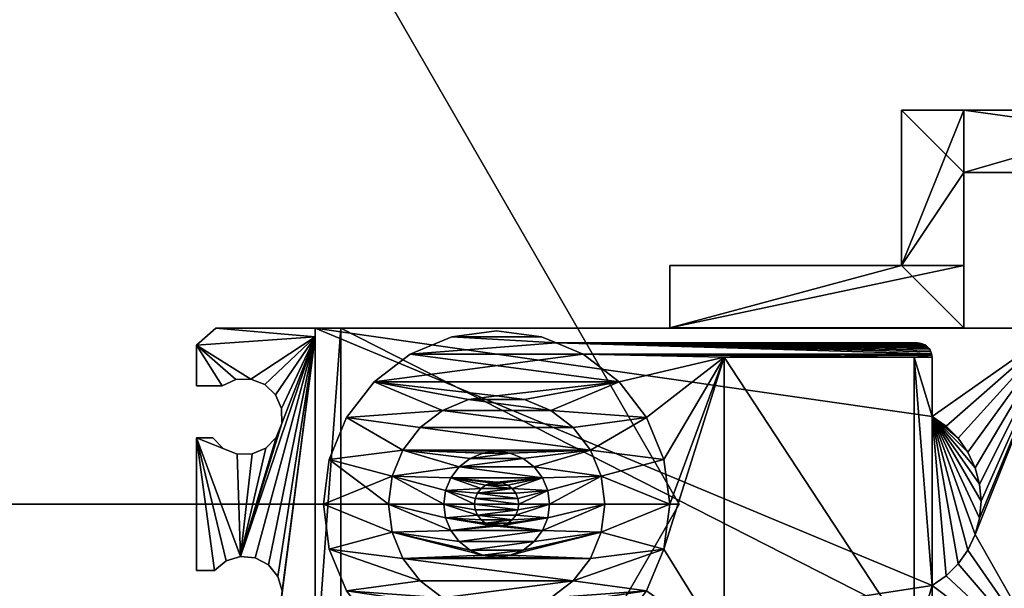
# Model space of a CAD drawing. Extents: x -0.216 to 0.216, y -0.188 to 0.188.
# Tile 55 of 81: x 0.054 to 0.108, y -0.005 to 0.027. Entities that reach past the tile are written whole.
import ezdxf

# ---------------------------------------------------------------- set-up
doc = ezdxf.new("R2010")
doc.units = 0

# ---------------------------------------------------------------- blocks, each defined once
blk = doc.blocks.new('hexa_link1')
mesh = blk.add_polyface()
corners = [(0.089157, -0.002454, 0.10613), (0.092446, 0.008049, 0.10613), (0.08948, 0, 0.10613), (0.070071, 0.00963, 0.103486), (0.110711, 0.00963, 0.072173), (0.109303, 0.00963, 0.070169), (0.110711, 0.00963, 0.09683), (0.109303, -0.00963, 0.070169), (0.071479, 0.00963, 0.070169), (0.083255, 0.008825, 0.103486), (0.103039, 0.008825, 0.10613), (0.103039, 0.008825, 0.103486), (0.103833, -0.004458, 0.103486), (0.103833, 0.004793, 0.103486), (0.110711, 0.00963, 0.103486), (0.110711, 0.00963, 0.099276), (0.08474, 0.00821, 0.10613), (0.102862, 0.008049, 0.10613), (0.103826, 0.008135, 0.10613), (0.103806, 0.008236, 0.10613), (0.083255, 0.008825, 0.10613), (0.103773, 0.008335, 0.10613), (0.103727, 0.008428, 0.10613), (0.103669, 0.008514, 0.10613), (0.103601, 0.008592, 0.10613), (0.103523, 0.008661, 0.10613), (0.103436, 0.008718, 0.10613), (0.103343, 0.008764, 0.10613), (0.103245, 0.008798, 0.10613), (0.103143, 0.008818, 0.10613), (0.102862, -0.007782, 0.10613), (0.105579, 0.013067, 0.10613), (0.08948, 0.009649, 0.10613), (0.105579, 0.009649, 0.10613), (0.102161, 0.013067, 0.10613), (0.08948, 0.013067, 0.10613), (0.08948, 0.013067, 0.070169), (0.102161, 0.013067, 0.070169), (0.102161, 0.021567, 0.088049), (0.08948, 0.009649, 0.070169), (0.105579, 0.009649, 0.070169)]
mesh.append_faces([[corners[k] for k in face] for face in [(0, 1, 2), (3, 4, 5), (3, 6, 4), (7, 8, 5), (9, 10, 11), (3, 12, 13), (13, 14, 3), (3, 15, 6), (15, 3, 14), (16, 17, 18), (16, 1, 17), (16, 19, 20), (16, 18, 19), (20, 19, 21), (20, 21, 22), (20, 22, 23), (20, 23, 24), (20, 24, 25), (20, 25, 26), (20, 26, 27), (20, 27, 28), (20, 28, 29), (20, 29, 10), (1, 30, 17), (31, 32, 33), (34, 32, 31), (32, 34, 35), (34, 36, 35), (36, 34, 37), (38, 37, 34), (39, 37, 40), (37, 39, 36), (40, 32, 39), (32, 40, 33)]])
mesh = blk.add_polyface()
corners = [(0.103806, 0.008236, 0.103486), (0.103826, 0.008135, 0.10613), (0.103826, 0.008135, 0.103486), (0.103806, 0.008236, 0.10613), (0.103773, 0.008335, 0.10613), (0.103773, 0.008335, 0.103486), (0.103727, 0.008428, 0.10613), (0.103727, 0.008428, 0.103486), (0.103669, 0.008514, 0.10613), (0.103669, 0.008514, 0.103486), (0.103601, 0.008592, 0.10613), (0.103601, 0.008592, 0.103486), (0.103523, 0.008661, 0.103486), (0.103523, 0.008661, 0.10613), (0.103436, 0.008718, 0.103486), (0.103436, 0.008718, 0.10613), (0.103343, 0.008764, 0.103486), (0.103343, 0.008764, 0.10613), (0.103245, 0.008798, 0.103486), (0.103245, 0.008798, 0.10613), (0.103143, 0.008818, 0.103486), (0.103143, 0.008818, 0.10613), (0.103039, 0.008825, 0.103486), (0.103039, 0.008825, 0.10613), (0.105579, 0.021567, 0.088049), (0.105579, 0.013067, 0.10613), (0.105579, 0.018149, 0.088049), (0.102161, 0.013067, 0.10613), (0.102161, 0.021567, 0.088049), (0.102161, 0.021567, 0.070169), (0.117379, 0.021567, 0.070169), (0.105579, 0.009649, 0.070169), (0.105579, 0.018149, 0.070169), (0.105579, 0.009649, 0.10613), (0.102161, 0.013067, 0.070169)]
mesh.append_faces([[corners[k] for k in face] for face in [(0, 1, 2), (1, 0, 3), (0, 4, 3), (4, 0, 5), (5, 6, 4), (6, 5, 7), (7, 8, 6), (8, 7, 9), (9, 10, 8), (10, 9, 11), (12, 10, 11), (10, 12, 13), (14, 13, 12), (13, 14, 15), (16, 15, 14), (15, 16, 17), (18, 17, 16), (17, 18, 19), (20, 19, 18), (19, 20, 21), (22, 21, 20), (21, 22, 23), (24, 25, 26), (24, 27, 25), (27, 24, 28), (24, 29, 28), (24, 30, 29), (26, 31, 32), (25, 31, 26), (31, 25, 33), (34, 28, 29), (29, 32, 34), (32, 29, 30), (34, 32, 31)]])
mesh = blk.add_polyface()
corners = [(0.110711, 0.00963, 0.09683), (0.110711, 0.009157, 0.09683), (0.110711, 0.00963, 0.072173), (0.110711, 0.00963, 0.099276), (0.11615, 0.00963, 0.09683), (0.11615, 0.00963, 0.099276), (0.110711, 0.009157, 0.099276), (0.117216, 0.008709, 0.099276), (0.11424, 0.006843, 0.099276), (0.113478, 0.006549, 0.099276), (0.112887, 0.005984, 0.099276), (0.112559, 0.005235, 0.099276), (0.112545, 0.004418, 0.099276), (0.117216, 0.008709, 0.09683), (0.11424, 0.006843, 0.09683), (0.113478, 0.006549, 0.09683), (0.112887, 0.005984, 0.09683), (0.112559, 0.005235, 0.09683), (0.112545, 0.004418, 0.09683), (0.115057, 0.006821, 0.099276), (0.115057, 0.006821, 0.09683), (0.117216, 0.006487, 0.09683), (0.115803, 0.006487, 0.09683), (0.117216, 0.006487, 0.099276), (0.115803, 0.006487, 0.099276), (0.130264, 0.018149, 0.088049), (0.105579, 0.021567, 0.088049), (0.105579, 0.018149, 0.088049), (0.117379, 0.021567, 0.071549), (0.117379, 0.021567, 0.070169), (0.117379, 0.018149, 0.071549), (0.117379, 0.018149, 0.070169), (0.105579, 0.018149, 0.070169)]
mesh.append_faces([[corners[k] for k in face] for face in [(0, 1, 2), (3, 4, 0), (4, 3, 5), (6, 5, 3), (6, 7, 5), (6, 8, 7), (6, 9, 8), (6, 10, 9), (6, 11, 10), (6, 12, 11), (4, 1, 0), (13, 1, 4), (14, 1, 13), (15, 1, 14), (16, 1, 15), (17, 1, 16), (18, 1, 17), (15, 10, 16), (10, 15, 9), (14, 9, 15), (9, 14, 8), (14, 19, 8), (19, 14, 20), (13, 20, 14), (20, 21, 22), (23, 19, 24), (19, 22, 24), (22, 19, 20), (19, 7, 8), (25, 26, 27), (26, 28, 29), (30, 27, 31), (31, 27, 32), (32, 29, 31)]])
mesh = blk.add_polyface()
corners = [(0.117216, -0.00363, 0.099276), (0.117216, 0.00363, 0.09683), (0.117216, 0.00363, 0.099276), (0.116323, 0.00363, 0.099276), (0.116323, 0.00363, 0.09683), (0.115743, 0.003054, 0.09683), (0.115743, 0.003054, 0.099276), (0.117216, 0.006487, 0.09683), (0.115057, 0.006821, 0.09683), (0.117216, 0.008709, 0.09683), (0.115803, 0.006487, 0.099276), (0.115803, 0.006487, 0.09683), (0.117216, 0.006487, 0.099276), (0.117216, 0.008709, 0.099276), (0.11615, 0.00963, 0.099276), (0.11615, 0.00963, 0.09683), (0.115057, 0.006821, 0.099276), (0.132399, 0.018149, 0.071831), (0.130264, 0.021567, 0.071549), (0.132399, 0.021567, 0.071831), (0.130264, 0.018149, 0.071549), (0.130264, 0.018149, 0.088049), (0.132399, 0.018149, 0.087768), (0.134389, 0.018149, 0.072655), (0.134389, 0.021567, 0.086944), (0.132399, 0.021567, 0.087768), (0.130264, 0.021567, 0.088049), (0.105579, 0.021567, 0.088049), (0.117379, 0.021567, 0.071549), (0.117379, 0.018149, 0.071549), (0.105579, 0.018149, 0.088049), (0.117379, 0.018149, 0.070169), (0.117379, 0.021567, 0.070169)]
mesh.append_faces([[corners[k] for k in face] for face in [(0, 1, 2), (1, 3, 2), (3, 1, 4), (1, 5, 4), (6, 2, 3), (7, 8, 9), (7, 10, 11), (10, 7, 12), (7, 13, 12), (13, 7, 9), (9, 14, 13), (14, 9, 15), (16, 12, 13), (17, 18, 19), (18, 17, 20), (17, 21, 20), (17, 22, 21), (23, 22, 17), (19, 23, 17), (22, 24, 25), (24, 19, 25), (25, 19, 26), (26, 19, 18), (26, 18, 27), (27, 18, 28), (18, 29, 28), (29, 18, 20), (20, 30, 29), (20, 21, 30), (27, 21, 26), (21, 25, 26), (25, 21, 22), (28, 31, 32), (31, 28, 29)]])
mesh = blk.add_polyface()
corners = [(0.103039, 0.008825, 0.10613), (0.083255, 0.008825, 0.103486), (0.083255, 0.008825, 0.10613), (0.08821, 0.00474, 0.103486), (0.082963, 0.005131, 0.103486), (0.086703, 0.006703, 0.103486), (0.08419, 0.00419, 0.103486), (0.085131, 0.002963, 0.103486), (0.089157, 0.002453, 0.103486), (0.085723, 0.001533, 0.103486), (0.08948, 0, 0.103486), (0.086703, 0.006703, 0.10613), (0.092446, 0.008049, 0.10613), (0.08474, 0.00821, 0.10613), (0.08821, 0.00474, 0.10613), (0.089157, 0.002453, 0.10613), (0.08948, 0, 0.10613), (0.085723, 0.001533, 0.10613), (0.085131, 0.002963, 0.10613), (0.08419, 0.00419, 0.10613), (0.082963, 0.005131, 0.10613), (0.085925, 0, 0.10613), (0.085925, 0, 0.103486), (0.085131, 0.002963, 0.108269), (0.08419, 0.00419, 0.108269), (0.085723, 0.001533, 0.108269), (0.085925, 0, 0.108269), (0.082047, 0.002047, 0.108269), (0.082895, 0, 0.108269), (0.08948, 0.009649, 0.070169), (0.08948, 0.013067, 0.10613), (0.08948, 0.013067, 0.070169), (0.08948, 0.009649, 0.10613)]
mesh.append_faces([[corners[k] for k in face] for face in [(0, 1, 2), (3, 4, 5), (3, 6, 4), (3, 7, 6), (8, 7, 3), (8, 9, 7), (10, 9, 8), (11, 12, 13), (14, 12, 11), (15, 12, 14), (16, 12, 15), (17, 16, 15), (17, 15, 18), (18, 15, 14), (18, 14, 19), (19, 14, 20), (20, 14, 11), (6, 18, 19), (18, 6, 7), (9, 18, 7), (18, 9, 17), (9, 21, 17), (21, 9, 22), (19, 23, 24), (23, 19, 18), (17, 23, 18), (23, 17, 25), (17, 26, 25), (26, 17, 21), (25, 27, 23), (26, 28, 25), (29, 30, 31), (30, 29, 32)]])
mesh = blk.add_polyface()
corners = [(0.070071, -0.00963, 0.09683), (0.070071, 0.00963, 0.072173), (0.070071, -0.00963, 0.072173), (0.068171, -0.005565, 0.099276), (0.070071, -0.00963, 0.099276), (0.070071, 0.009157, 0.099276), (0.070071, -0.00963, 0.103486), (0.068171, -0.005565, 0.09683), (0.070071, 0.009157, 0.09683), (0.067771, -0.006282, 0.09683), (0.06777, -0.006282, 0.099276), (0.068263, -0.004748, 0.09683), (0.068263, -0.004748, 0.099276), (0.068032, -0.00396, 0.09683), (0.068032, -0.00396, 0.099276), (0.067514, -0.003322, 0.09683), (0.067514, -0.003322, 0.099276), (0.06679, -0.002934, 0.099276), (0.06679, -0.002934, 0.09683), (0.065972, -0.002857, 0.099276), (0.065972, -0.002857, 0.09683), (0.065188, -0.003102, 0.099276), (0.065188, -0.003101, 0.09683), (0.064559, -0.003631, 0.099276), (0.064559, -0.003631, 0.09683), (0.063566, -0.003631, 0.099276), (0.063566, -0.003631, 0.09683), (0.063566, 0.00363, 0.09683), (0.063566, 0.00363, 0.099276)]
mesh.append_faces([[corners[k] for k in face] for face in [(0, 1, 2), (3, 4, 5), (6, 5, 4), (0, 7, 8), (3, 9, 10), (9, 3, 7), (3, 11, 7), (11, 3, 12), (3, 5, 12), (8, 7, 11), (12, 13, 11), (13, 12, 14), (14, 15, 13), (15, 14, 16), (17, 15, 16), (15, 17, 18), (19, 18, 17), (18, 19, 20), (21, 20, 19), (20, 21, 22), (23, 22, 21), (22, 23, 24), (25, 24, 23), (24, 25, 26), (25, 27, 26), (23, 28, 25), (28, 23, 21), (28, 21, 19), (22, 27, 20), (24, 27, 22), (27, 24, 26), (12, 5, 14), (14, 5, 16), (8, 11, 13)]])
mesh = blk.add_polyface()
corners = [(0.067304, 0.006549, 0.099276), (0.070071, 0.009157, 0.099276), (0.066542, 0.006843, 0.099276), (0.063566, 0.008709, 0.099276), (0.064631, 0.00963, 0.099276), (0.070071, 0.00963, 0.099276), (0.064631, 0.00963, 0.09683), (0.070071, 0.009157, 0.09683), (0.063566, 0.008708, 0.09683), (0.066542, 0.006843, 0.09683), (0.067304, 0.006549, 0.09683), (0.068237, 0.004418, 0.09683), (0.067935, 0.003658, 0.099276), (0.068237, 0.004418, 0.099276), (0.067935, 0.003658, 0.09683), (0.068223, 0.005235, 0.09683), (0.068223, 0.005235, 0.099276), (0.067895, 0.005984, 0.09683), (0.067895, 0.005984, 0.099276), (0.065725, 0.006821, 0.09683), (0.065725, 0.006821, 0.099276), (0.064979, 0.006487, 0.099276), (0.063566, 0.006487, 0.099276), (0.063566, 0.006487, 0.09683), (0.064979, 0.006487, 0.09683)]
mesh.append_faces([[corners[k] for k in face] for face in [(0, 1, 2), (2, 1, 3), (3, 1, 4), (4, 1, 5), (5, 6, 4), (7, 8, 6), (7, 9, 8), (7, 10, 9), (11, 12, 13), (12, 11, 14), (13, 15, 11), (15, 13, 16), (16, 17, 15), (17, 16, 18), (18, 10, 17), (10, 18, 0), (2, 10, 0), (10, 2, 9), (2, 19, 9), (19, 2, 20), (3, 20, 2), (3, 21, 20), (21, 3, 22), (3, 23, 22), (23, 3, 8), (4, 8, 3), (8, 4, 6), (8, 24, 23), (24, 8, 19), (19, 8, 9), (19, 21, 24), (21, 19, 20), (22, 24, 21), (24, 22, 23)]])
mesh = blk.add_polyface()
corners = [(0.070071, 0.00963, 0.103486), (0.071479, 0.00963, 0.070169), (0.070071, 0.00963, 0.09683), (0.070071, -0.00963, 0.072173), (0.070071, 0.00963, 0.072173), (0.070071, -0.00963, 0.09683), (0.070071, 0.009157, 0.099276), (0.070071, -0.00963, 0.103486), (0.070071, 0.00963, 0.099276), (0.070071, 0.009157, 0.09683), (0.068237, 0.004418, 0.099276), (0.068223, 0.005235, 0.099276), (0.067895, 0.005984, 0.099276), (0.067304, 0.006549, 0.099276), (0.064631, 0.00963, 0.09683), (0.067895, 0.005984, 0.09683), (0.067304, 0.006549, 0.09683), (0.068223, 0.005235, 0.09683), (0.068237, 0.004418, 0.09683), (0.068032, -0.00396, 0.09683), (0.067514, -0.003322, 0.09683), (0.07179, 0.00474, 0.10613), (0.077038, 0.005131, 0.10613), (0.073297, 0.006703, 0.10613), (0.074869, 0.002963, 0.10613), (0.07581, 0.00419, 0.10613), (0.070843, 0.002453, 0.10613), (0.074277, 0.001533, 0.10613), (0.07052, 0, 0.10613), (0.07052, 0, 0.103486), (0.070843, 0.002453, 0.103486), (0.07179, 0.00474, 0.103486), (0.073297, 0.006703, 0.103486), (0.07526, 0.00821, 0.10613), (0.077038, 0.005131, 0.103486), (0.074869, 0.002963, 0.103486), (0.07581, 0.00419, 0.103486), (0.074277, 0.001533, 0.103486), (0.074075, 0, 0.103486)]
mesh.append_faces([[corners[k] for k in face] for face in [(0, 1, 2), (1, 3, 4), (4, 5, 2), (4, 2, 1), (0, 6, 7), (6, 0, 8), (2, 5, 9), (10, 6, 11), (11, 6, 12), (12, 6, 13), (14, 8, 2), (9, 14, 2), (9, 15, 16), (9, 17, 15), (9, 18, 17), (9, 19, 20), (21, 22, 23), (21, 24, 25), (26, 24, 21), (26, 27, 24), (28, 27, 26), (26, 29, 28), (29, 26, 30), (21, 30, 26), (30, 21, 31), (23, 31, 21), (31, 23, 32), (33, 32, 23), (34, 31, 32), (35, 31, 36), (35, 30, 31), (37, 30, 35), (38, 30, 37), (38, 29, 30)]])
mesh = blk.add_polyface()
corners = [(0.070071, -0.00963, 0.072173), (0.071479, 0.00963, 0.070169), (0.071479, -0.00963, 0.070169), (0.070071, -0.00963, 0.09683), (0.077547, -0.009157, 0.103486), (0.07526, -0.00821, 0.10613), (0.07526, -0.00821, 0.103486), (0.077547, -0.009157, 0.10613), (0.073297, -0.006703, 0.10613), (0.073297, -0.006703, 0.103486), (0.078467, -0.005723, 0.10613), (0.08, -0.005925, 0.10613), (0.07179, -0.00474, 0.10613), (0.077038, -0.005131, 0.10613), (0.077038, -0.005131, 0.103486), (0.070843, -0.002454, 0.10613), (0.07581, -0.00419, 0.10613), (0.074869, -0.002963, 0.10613), (0.07581, -0.00419, 0.103486), (0.07179, -0.00474, 0.103486), (0.078467, -0.005723, 0.103486), (0.08, -0.005925, 0.103486), (0.070843, -0.002454, 0.103486), (0.074869, -0.002963, 0.103486), (0.074277, -0.001534, 0.10613), (0.078467, -0.005723, 0.108269), (0.077038, -0.005131, 0.108269), (0.07581, -0.00419, 0.108269), (0.074869, -0.002963, 0.108269)]
mesh.append_faces([[corners[k] for k in face] for face in [(0, 1, 2), (2, 3, 0), (4, 5, 6), (5, 4, 7), (6, 8, 9), (8, 6, 5), (10, 8, 11), (8, 10, 12), (12, 10, 13), (10, 14, 13), (15, 16, 17), (12, 16, 15), (12, 13, 16), (14, 16, 13), (16, 14, 18), (14, 19, 18), (20, 19, 14), (20, 9, 19), (21, 9, 20), (9, 12, 19), (12, 9, 8), (12, 22, 19), (22, 12, 15), (18, 22, 23), (18, 19, 22), (23, 16, 18), (16, 23, 17), (23, 24, 17), (25, 13, 26), (16, 26, 13), (26, 16, 27), (16, 28, 27), (28, 16, 17)]])
mesh = blk.add_polyface()
corners = [(0.103833, -0.004458, 0.103486), (0.070071, 0.00963, 0.103486), (0.070071, -0.00963, 0.103486), (0.085925, 0, 0.108269), (0.082507, -0.001448, 0.108269), (0.082797, -0.000749, 0.108269), (0.085723, -0.001534, 0.108269), (0.082047, -0.002047, 0.108269), (0.081448, -0.002507, 0.108269), (0.082895, 0, 0.111836), (0.082895, 0, 0.108269), (0.082797, -0.000749, 0.111836), (0.082507, -0.001448, 0.111836), (0.082047, -0.002047, 0.111836), (0.077953, -0.002047, 0.111836), (0.081168, -0.000313, 0.111836), (0.081209, 0, 0.111836), (0.081047, -0.000605, 0.111836), (0.080855, -0.000855, 0.111836), (0.080605, -0.001047, 0.111836), (0.080313, -0.001168, 0.111836), (0.08, -0.001209, 0.111836), (0.081168, -0.000313, 0.108269), (0.081209, 0, 0.108269), (0.081047, -0.000605, 0.108269), (0.080855, -0.000855, 0.108269), (0.080605, -0.001047, 0.108269), (0.080313, -0.001168, 0.108269), (0.079395, -0.001047, 0.108269), (0.078953, -0.000605, 0.108269), (0.078791, 0, 0.108269)]
mesh.append_faces([[corners[k] for k in face] for face in [(0, 1, 2), (3, 4, 5), (6, 7, 4), (6, 8, 7), (5, 9, 10), (9, 5, 11), (5, 12, 11), (12, 5, 4), (4, 13, 12), (13, 4, 7), (8, 13, 7), (13, 14, 12), (9, 15, 16), (9, 17, 15), (11, 17, 9), (11, 18, 17), (11, 19, 18), (11, 20, 19), (12, 20, 11), (20, 12, 21), (16, 22, 23), (22, 16, 15), (15, 24, 22), (24, 15, 17), (17, 25, 24), (25, 17, 18), (19, 25, 18), (25, 19, 26), (20, 26, 19), (26, 20, 27), (26, 28, 25), (25, 29, 24), (24, 29, 22), (22, 30, 23)]])
mesh = blk.add_polyface()
corners = [(0.070071, 0.00963, 0.103486), (0.109303, 0.00963, 0.070169), (0.071479, 0.00963, 0.070169), (0.083255, 0.008825, 0.103486), (0.082454, 0.009157, 0.10613), (0.083255, 0.008825, 0.10613), (0.082454, 0.009157, 0.103486), (0.077546, 0.009157, 0.103486), (0.07526, 0.00821, 0.103486), (0.08474, 0.00821, 0.103486), (0.086703, 0.006703, 0.103486), (0.073297, 0.006703, 0.103486), (0.08, 0.005925, 0.103486), (0.081534, 0.005723, 0.103486), (0.082963, 0.005131, 0.103486), (0.082963, 0.005131, 0.10613), (0.086703, 0.006703, 0.10613), (0.081534, 0.005723, 0.10613), (0.08, 0.005925, 0.10613), (0.073297, 0.006703, 0.10613), (0.08, 0.00948, 0.10613), (0.077546, 0.009157, 0.10613), (0.08, 0.00948, 0.103486), (0.07526, 0.00821, 0.10613), (0.08474, 0.00821, 0.10613), (0.078467, 0.005723, 0.10613), (0.078467, 0.005723, 0.103486), (0.078467, 0.005723, 0.108269), (0.08, 0.005925, 0.108269), (0.081534, 0.005723, 0.108269)]
mesh.append_faces([[corners[k] for k in face] for face in [(0, 1, 2), (3, 4, 5), (4, 3, 6), (3, 7, 6), (3, 8, 7), (9, 8, 3), (10, 8, 9), (10, 11, 8), (10, 12, 11), (10, 13, 12), (10, 14, 13), (15, 16, 17), (17, 16, 18), (19, 18, 16), (20, 7, 21), (7, 20, 22), (4, 22, 20), (22, 4, 6), (6, 7, 22), (21, 4, 20), (21, 5, 4), (23, 5, 21), (23, 24, 5), (19, 24, 23), (19, 16, 24), (12, 25, 26), (25, 12, 18), (13, 18, 12), (18, 13, 17), (18, 27, 25), (27, 18, 28), (17, 28, 18), (28, 17, 29), (29, 27, 28)]])
mesh = blk.add_polyface()
corners = [(0.071479, 0.00963, 0.070169), (0.109303, -0.00963, 0.070169), (0.071479, -0.00963, 0.070169), (0.08948, 0, 0.103486), (0.085723, -0.001534, 0.103486), (0.085925, 0, 0.103486), (0.089157, -0.002454, 0.103486), (0.085131, -0.002963, 0.103486), (0.08419, -0.00419, 0.103486), (0.08821, -0.00474, 0.103486), (0.082963, -0.005131, 0.103486), (0.081534, -0.005723, 0.103486), (0.086703, -0.006703, 0.103486), (0.08474, -0.00821, 0.10613), (0.092446, -0.007781, 0.10613), (0.086703, -0.006703, 0.10613), (0.081534, -0.005723, 0.10613), (0.08821, -0.00474, 0.10613), (0.082963, -0.005131, 0.10613), (0.08419, -0.00419, 0.10613), (0.089157, -0.002454, 0.10613), (0.085131, -0.002963, 0.10613), (0.085723, -0.001534, 0.10613), (0.08948, 0, 0.10613), (0.085925, 0, 0.10613), (0.085723, -0.001534, 0.108269), (0.085925, 0, 0.108269), (0.085131, -0.002963, 0.108269), (0.08419, -0.00419, 0.108269), (0.082797, -0.000749, 0.108269), (0.082895, 0, 0.108269), (0.082507, -0.001448, 0.108269), (0.085723, 0.001533, 0.103486), (0.085723, 0.001533, 0.10613)]
mesh.append_faces([[corners[k] for k in face] for face in [(0, 1, 2), (3, 4, 5), (6, 4, 3), (6, 7, 4), (6, 8, 7), (9, 8, 6), (9, 10, 8), (9, 11, 10), (12, 11, 9), (13, 14, 15), (16, 15, 17), (16, 17, 18), (18, 17, 19), (19, 17, 20), (19, 20, 21), (21, 20, 22), (22, 23, 24), (5, 22, 24), (22, 5, 4), (4, 21, 22), (21, 4, 7), (8, 21, 7), (21, 8, 19), (24, 25, 26), (25, 24, 22), (22, 27, 25), (27, 22, 21), (19, 27, 21), (27, 19, 28), (26, 29, 30), (25, 31, 26), (3, 5, 32), (24, 23, 33)]])
mesh = blk.add_polyface()
corners = [(0.103833, -0.004458, 0.103486), (0.103833, 0.004793, 0.10613), (0.103833, 0.004793, 0.103486), (0.103833, 0.008031, 0.10613), (0.103833, 0.008031, 0.103486), (0.103826, 0.008135, 0.10613), (0.103826, 0.008135, 0.103486), (0.102862, 0.008049, 0.10613), (0.103833, -0.004458, 0.10613), (0.1046, 0.004262, 0.103486), (0.110711, 0.00963, 0.103486), (0.105263, 0.003605, 0.103486), (0.105801, 0.002843, 0.103486), (0.106197, 0.001998, 0.103486), (0.10644, 0.001097, 0.103486), (0.106522, 0.000168, 0.103486), (0.10644, -0.000762, 0.103486), (0.106197, -0.001663, 0.103486), (0.10644, 0.001097, 0.10613), (0.106197, 0.001998, 0.10613), (0.105801, 0.002843, 0.10613), (0.105263, 0.003605, 0.10613), (0.1046, 0.004262, 0.10613), (0.106522, 0.000168, 0.10613), (0.10644, -0.000762, 0.10613), (0.106197, -0.001663, 0.10613)]
mesh.append_faces([[corners[k] for k in face] for face in [(0, 1, 2), (2, 3, 1), (3, 2, 4), (4, 5, 3), (5, 4, 6), (7, 8, 1), (9, 10, 2), (11, 10, 9), (12, 10, 11), (13, 10, 12), (14, 10, 13), (15, 10, 14), (16, 10, 15), (17, 10, 16), (18, 15, 14), (14, 19, 18), (19, 14, 13), (13, 20, 19), (20, 13, 12), (11, 20, 12), (20, 11, 21), (9, 21, 11), (21, 9, 22), (2, 22, 9), (22, 2, 1), (1, 21, 22), (1, 20, 21), (1, 19, 20), (1, 18, 19), (1, 23, 18), (1, 24, 23), (1, 25, 24), (7, 1, 3), (7, 3, 5)]])
mesh = blk.add_polyface()
corners = [(0.110711, 0.00963, 0.072173), (0.110711, -0.00963, 0.09683), (0.110711, -0.00963, 0.072173), (0.109303, 0.00963, 0.070169), (0.109303, -0.00963, 0.070169), (0.106197, -0.001663, 0.103486), (0.110711, -0.00963, 0.103486), (0.110711, 0.00963, 0.103486), (0.110711, -0.00963, 0.099276), (0.112611, -0.005565, 0.099276), (0.110711, 0.009157, 0.099276), (0.112519, -0.004748, 0.099276), (0.112519, -0.004748, 0.09683), (0.112611, -0.005565, 0.09683), (0.110711, 0.009157, 0.09683), (0.11275, -0.00396, 0.099276), (0.11275, -0.00396, 0.09683), (0.113268, -0.003322, 0.09683), (0.113268, -0.003322, 0.099276), (0.113992, -0.002934, 0.09683), (0.113992, -0.002934, 0.099276), (0.11481, -0.002857, 0.09683), (0.11481, -0.002857, 0.099276), (0.115594, -0.003102, 0.09683), (0.115594, -0.003101, 0.099276), (0.116223, -0.003631, 0.099276), (0.116223, -0.003631, 0.09683), (0.117216, -0.003631, 0.09683), (0.117216, 0.00363, 0.09683), (0.117216, 0.00363, 0.099276), (0.117216, -0.00363, 0.099276), (0.114169, 0.002752, 0.09683), (0.114986, 0.002746, 0.09683), (0.113417, 0.003073, 0.09683), (0.114169, 0.002752, 0.099276), (0.114986, 0.002746, 0.099276)]
mesh.append_faces([[corners[k] for k in face] for face in [(0, 1, 2), (3, 2, 4), (5, 6, 7), (8, 7, 6), (8, 9, 10), (10, 9, 11), (9, 12, 11), (13, 1, 14), (13, 14, 12), (15, 12, 16), (12, 15, 11), (17, 15, 16), (15, 17, 18), (19, 18, 17), (18, 19, 20), (21, 20, 19), (20, 21, 22), (23, 22, 21), (22, 23, 24), (23, 25, 24), (25, 23, 26), (23, 27, 26), (28, 23, 21), (24, 29, 22), (30, 24, 25), (10, 18, 20), (10, 15, 18), (10, 11, 15), (17, 14, 19), (16, 14, 17), (12, 14, 16), (21, 31, 32), (21, 33, 31), (34, 22, 35)]])
mesh = blk.add_polyface()
corners = [(0.067514, -0.003322, 0.099276), (0.070071, 0.009157, 0.099276), (0.06679, -0.002934, 0.099276), (0.065972, -0.002857, 0.099276), (0.068237, 0.004418, 0.099276), (0.070071, 0.009157, 0.09683), (0.065972, -0.002857, 0.09683), (0.068237, 0.004418, 0.09683), (0.06679, -0.002934, 0.09683), (0.067514, -0.003322, 0.09683), (0.063566, 0.00363, 0.09683), (0.063566, -0.003631, 0.099276), (0.063566, 0.00363, 0.099276), (0.065796, 0.002746, 0.099276), (0.066613, 0.002752, 0.099276), (0.067365, 0.003073, 0.099276), (0.067935, 0.003658, 0.099276), (0.067935, 0.003658, 0.09683), (0.067365, 0.003073, 0.09683), (0.066613, 0.002752, 0.09683), (0.065796, 0.002746, 0.09683), (0.065039, 0.003054, 0.09683), (0.064459, 0.00363, 0.09683), (0.064459, 0.00363, 0.099276), (0.065039, 0.003054, 0.099276)]
mesh.append_faces([[corners[k] for k in face] for face in [(0, 1, 2), (2, 1, 3), (3, 1, 4), (5, 6, 7), (5, 8, 6), (5, 9, 8), (10, 11, 12), (12, 3, 13), (3, 14, 13), (3, 15, 14), (3, 16, 15), (3, 4, 16), (7, 6, 17), (17, 6, 18), (18, 6, 19), (19, 6, 20), (6, 10, 20), (20, 10, 21), (21, 10, 22), (10, 23, 22), (23, 10, 12), (12, 24, 23), (12, 13, 24), (20, 24, 13), (24, 20, 21), (22, 24, 21), (24, 22, 23), (14, 20, 13), (20, 14, 19), (15, 19, 14), (19, 15, 18), (16, 18, 15), (18, 16, 17)]])
mesh = blk.add_polyface()
corners = [(0.073297, 0.006703, 0.10613), (0.078467, 0.005723, 0.10613), (0.08, 0.005925, 0.10613), (0.077038, 0.005131, 0.10613), (0.07179, 0.00474, 0.10613), (0.07581, 0.00419, 0.10613), (0.073297, 0.006703, 0.103486), (0.07526, 0.00821, 0.10613), (0.07526, 0.00821, 0.103486), (0.077546, 0.009157, 0.10613), (0.077546, 0.009157, 0.103486), (0.07581, 0.00419, 0.103486), (0.07179, 0.00474, 0.103486), (0.077038, 0.005131, 0.103486), (0.074277, 0.001533, 0.10613), (0.074075, 0, 0.103486), (0.074277, 0.001533, 0.103486), (0.074869, 0.002963, 0.103486), (0.074869, 0.002963, 0.10613), (0.078467, 0.005723, 0.103486), (0.074277, 0.001533, 0.108269), (0.074075, 0, 0.10613), (0.074869, 0.002963, 0.108269), (0.07581, 0.00419, 0.108269), (0.077038, 0.005131, 0.108269), (0.077105, 0, 0.108269), (0.077203, 0.000749, 0.108269), (0.077493, 0.001448, 0.108269), (0.077953, 0.002047, 0.108269), (0.078552, 0.002507, 0.108269), (0.079251, 0.002797, 0.108269), (0.077203, 0.000749, 0.111836), (0.077493, 0.001448, 0.111836), (0.077953, 0.002047, 0.111836), (0.08, 0.005925, 0.103486)]
mesh.append_faces([[corners[k] for k in face] for face in [(0, 1, 2), (0, 3, 1), (4, 5, 3), (6, 7, 8), (9, 8, 7), (8, 9, 10), (11, 12, 13), (14, 15, 16), (17, 14, 16), (14, 17, 18), (17, 5, 18), (5, 17, 11), (13, 5, 11), (5, 13, 3), (19, 3, 13), (20, 21, 14), (18, 20, 14), (20, 18, 22), (18, 23, 22), (23, 18, 5), (3, 23, 5), (23, 3, 24), (1, 24, 3), (25, 20, 26), (26, 20, 27), (27, 20, 28), (28, 20, 22), (28, 22, 29), (29, 22, 30), (27, 31, 26), (31, 27, 32), (27, 33, 32), (19, 6, 34), (13, 6, 19)]])
mesh = blk.add_polyface()
corners = [(0.103039, -0.008825, 0.103486), (0.083255, -0.008825, 0.10613), (0.083255, -0.008825, 0.103486), (0.103143, -0.008818, 0.10613), (0.08474, -0.00821, 0.10613), (0.08821, -0.00474, 0.10613), (0.092446, -0.007781, 0.10613), (0.089157, -0.002454, 0.10613), (0.086703, -0.006703, 0.10613), (0.085723, -0.001534, 0.10613), (0.08948, 0, 0.10613), (0.110711, -0.00963, 0.09683), (0.070071, -0.00963, 0.103486), (0.110711, -0.00963, 0.072173), (0.109303, -0.00963, 0.070169), (0.103039, -0.008825, 0.10613), (0.103245, -0.008798, 0.10613), (0.103343, -0.008764, 0.10613), (0.103436, -0.008718, 0.10613), (0.103523, -0.008661, 0.10613), (0.103601, -0.008592, 0.10613), (0.103669, -0.008514, 0.10613), (0.103727, -0.008428, 0.10613), (0.103773, -0.008335, 0.10613), (0.103806, -0.008236, 0.10613), (0.103826, -0.008135, 0.10613), (0.110711, -0.00963, 0.103486), (0.103833, -0.004458, 0.103486), (0.110711, -0.00963, 0.099276), (0.092446, 0.008049, 0.10613), (0.102862, -0.007782, 0.10613), (0.102161, -0.00969, 0.10613), (0.08948, -0.013108, 0.10613), (0.102161, -0.013108, 0.10613), (0.08948, -0.00969, 0.10613), (0.08948, -0.00969, 0.070169), (0.105579, -0.00969, 0.070169), (0.102161, -0.013108, 0.070169), (0.08948, -0.013108, 0.070169)]
mesh.append_faces([[corners[k] for k in face] for face in [(0, 1, 2), (1, 3, 4), (5, 6, 7), (8, 6, 5), (9, 7, 10), (11, 12, 13), (13, 12, 14), (1, 0, 15), (3, 1, 15), (4, 3, 16), (4, 16, 17), (4, 17, 18), (4, 18, 19), (4, 19, 20), (4, 20, 21), (4, 21, 22), (4, 22, 23), (4, 23, 24), (4, 24, 25), (4, 25, 6), (26, 27, 12), (28, 12, 11), (12, 28, 26), (7, 6, 29), (30, 29, 6), (31, 32, 33), (32, 31, 34), (31, 35, 34), (31, 36, 35), (35, 37, 38), (37, 32, 38), (32, 37, 33), (34, 38, 32), (38, 34, 35)]])
mesh = blk.add_polyface()
corners = [(0.103773, -0.008335, 0.103486), (0.103806, -0.008236, 0.10613), (0.103773, -0.008335, 0.10613), (0.103806, -0.008236, 0.103486), (0.103826, -0.008135, 0.10613), (0.103826, -0.008135, 0.103486), (0.103833, -0.008031, 0.10613), (0.103833, -0.008031, 0.103486), (0.103833, -0.004458, 0.10613), (0.103833, -0.004458, 0.103486), (0.103833, 0.004793, 0.10613), (0.092446, -0.007781, 0.10613), (0.102862, -0.007782, 0.10613), (0.102862, 0.008049, 0.10613), (0.1046, -0.003927, 0.10613), (0.105263, -0.00327, 0.10613), (0.1046, -0.003927, 0.103486), (0.105263, -0.00327, 0.103486), (0.110711, -0.00963, 0.103486), (0.105801, -0.002507, 0.103486), (0.106197, -0.001663, 0.103486), (0.105801, -0.002507, 0.10613), (0.106197, -0.001663, 0.10613), (0.10644, -0.000762, 0.103486), (0.10644, -0.000762, 0.10613), (0.106522, 0.000168, 0.10613), (0.106522, 0.000168, 0.103486), (0.10644, 0.001097, 0.10613)]
mesh.append_faces([[corners[k] for k in face] for face in [(0, 1, 2), (1, 0, 3), (3, 4, 1), (4, 3, 5), (5, 6, 4), (6, 5, 7), (7, 8, 6), (8, 7, 9), (10, 9, 8), (11, 4, 6), (6, 12, 11), (12, 6, 8), (12, 8, 13), (14, 10, 8), (10, 14, 15), (16, 15, 14), (15, 16, 17), (16, 18, 17), (9, 18, 16), (19, 18, 20), (17, 18, 19), (21, 17, 19), (17, 21, 15), (10, 15, 21), (19, 22, 21), (22, 19, 20), (23, 22, 20), (22, 23, 24), (23, 25, 24), (25, 23, 26), (14, 9, 16), (9, 14, 8), (10, 21, 22), (26, 27, 25)]])
mesh = blk.add_polyface()
corners = [(0.077038, 0.005131, 0.10613), (0.078467, 0.005723, 0.103486), (0.078467, 0.005723, 0.10613), (0.082963, 0.005131, 0.103486), (0.081534, 0.005723, 0.10613), (0.081534, 0.005723, 0.103486), (0.082963, 0.005131, 0.10613), (0.08419, 0.00419, 0.103486), (0.08419, 0.00419, 0.10613), (0.077038, 0.005131, 0.108269), (0.078467, 0.005723, 0.108269), (0.082963, 0.005131, 0.108269), (0.081534, 0.005723, 0.108269), (0.08419, 0.00419, 0.108269), (0.079251, 0.002797, 0.108269), (0.074869, 0.002963, 0.108269), (0.08, 0.002895, 0.108269), (0.085131, 0.002963, 0.108269), (0.080749, 0.002797, 0.108269), (0.081448, 0.002507, 0.108269), (0.082047, 0.002047, 0.108269), (0.078552, 0.002507, 0.111836), (0.078552, 0.002507, 0.108269), (0.079251, 0.002797, 0.111836), (0.08, 0.002895, 0.111836), (0.080749, 0.002797, 0.111836), (0.081448, 0.002507, 0.111836), (0.077953, 0.002047, 0.111836), (0.07581, 0.00419, 0.108269)]
mesh.append_faces([[corners[k] for k in face] for face in [(0, 1, 2), (3, 4, 5), (4, 3, 6), (7, 6, 3), (6, 7, 8), (9, 2, 10), (4, 11, 12), (11, 4, 6), (8, 11, 6), (11, 8, 13), (14, 15, 16), (17, 16, 15), (17, 18, 16), (17, 19, 18), (17, 20, 19), (14, 21, 22), (21, 14, 23), (16, 23, 14), (23, 16, 24), (18, 24, 16), (24, 18, 25), (19, 25, 18), (25, 19, 26), (20, 26, 19), (26, 27, 21), (26, 21, 25), (25, 21, 23), (25, 23, 24), (17, 15, 28), (17, 28, 13), (13, 28, 9), (13, 9, 11), (11, 9, 10), (11, 10, 12)]])
mesh = blk.add_polyface()
corners = [(0.115265, -0.006899, 0.099276), (0.117216, -0.008709, 0.099276), (0.117216, -0.006487, 0.099276), (0.117216, -0.008709, 0.09683), (0.117216, -0.006487, 0.09683), (0.115265, -0.006899, 0.09683), (0.11615, -0.00963, 0.099276), (0.11615, -0.00963, 0.09683), (0.117216, -0.003631, 0.09683), (0.115594, -0.003102, 0.09683), (0.117216, 0.00363, 0.09683), (0.115594, -0.003101, 0.099276), (0.117216, -0.00363, 0.099276), (0.117216, 0.00363, 0.099276), (0.116223, -0.003631, 0.099276), (0.116223, -0.003631, 0.09683), (0.115975, -0.006487, 0.099276), (0.115975, -0.006487, 0.09683), (0.105579, -0.01819, 0.088049), (0.130264, -0.021608, 0.088049), (0.130264, -0.01819, 0.088049), (0.117379, -0.01819, 0.071549), (0.130264, -0.01819, 0.071549), (0.132399, -0.01819, 0.087768), (0.132399, -0.01819, 0.071831), (0.134389, -0.01819, 0.086944), (0.132399, -0.021608, 0.087768), (0.132399, -0.021608, 0.071831), (0.134389, -0.021608, 0.072655), (0.130264, -0.021608, 0.071549), (0.117379, -0.021608, 0.071549), (0.117379, -0.021608, 0.070169), (0.117379, -0.01819, 0.070169), (0.105579, -0.021608, 0.088049)]
mesh.append_faces([[corners[k] for k in face] for face in [(0, 1, 2), (3, 2, 1), (2, 3, 4), (3, 5, 4), (3, 6, 7), (6, 3, 1), (8, 9, 10), (11, 12, 13), (14, 8, 12), (8, 14, 15), (10, 12, 8), (4, 16, 2), (16, 4, 17), (18, 19, 20), (20, 21, 18), (20, 22, 21), (23, 22, 20), (23, 24, 22), (25, 24, 23), (26, 25, 23), (23, 19, 26), (19, 23, 20), (27, 26, 19), (28, 26, 27), (24, 28, 27), (29, 24, 27), (24, 29, 22), (30, 22, 29), (22, 30, 21), (31, 21, 30), (21, 31, 32), (29, 33, 30), (29, 19, 33), (27, 19, 29)]])
mesh = blk.add_polyface()
corners = [(0.077953, 0.002047, 0.111836), (0.077493, 0.001448, 0.108269), (0.077953, 0.002047, 0.108269), (0.078552, 0.002507, 0.108269), (0.078552, 0.002507, 0.111836), (0.078791, 0, 0.111836), (0.077203, 0.000749, 0.111836), (0.078832, 0.000313, 0.111836), (0.078953, 0.000605, 0.111836), (0.079145, 0.000855, 0.111836), (0.077493, 0.001448, 0.111836), (0.079395, 0.001047, 0.111836), (0.079687, 0.001168, 0.111836), (0.08, 0.001209, 0.111836), (0.082507, 0.001448, 0.111836), (0.078832, 0.000313, 0.108269), (0.078791, 0, 0.108269), (0.078953, 0.000605, 0.108269), (0.079145, 0.000855, 0.108269), (0.079395, 0.001047, 0.108269), (0.079687, 0.001168, 0.108269), (0.08, 0.001209, 0.108269), (0.080313, 0.001168, 0.108269), (0.080313, 0.001168, 0.111836), (0.081209, 0, 0.108269), (0.081168, 0.000313, 0.108269), (0.080855, 0.000855, 0.108269), (0.080605, 0.001047, 0.108269)]
mesh.append_faces([[corners[k] for k in face] for face in [(0, 1, 2), (3, 0, 2), (0, 3, 4), (5, 6, 7), (7, 6, 8), (8, 6, 9), (9, 6, 10), (9, 10, 11), (11, 10, 12), (12, 10, 13), (14, 13, 10), (5, 15, 16), (15, 5, 7), (8, 15, 7), (15, 8, 17), (9, 17, 8), (17, 9, 18), (11, 18, 9), (18, 11, 19), (11, 20, 19), (20, 11, 12), (12, 21, 20), (21, 12, 13), (13, 22, 21), (22, 13, 23), (24, 16, 15), (25, 15, 17), (26, 17, 18), (26, 18, 19), (27, 19, 22), (22, 19, 20), (22, 20, 21), (14, 10, 0)]])
mesh = blk.add_polyface()
corners = [(0.085723, 0.001533, 0.108269), (0.082507, 0.001448, 0.108269), (0.082047, 0.002047, 0.108269), (0.082797, 0.000749, 0.108269), (0.082895, 0, 0.108269), (0.081448, 0.002507, 0.111836), (0.082047, 0.002047, 0.111836), (0.082507, 0.001448, 0.111836), (0.082797, 0.000749, 0.111836), (0.082895, 0, 0.111836), (0.080313, 0.001168, 0.111836), (0.08, 0.001209, 0.111836), (0.080605, 0.001047, 0.111836), (0.080855, 0.000855, 0.111836), (0.081047, 0.000605, 0.111836), (0.081168, 0.000313, 0.111836), (0.081209, 0, 0.111836), (0.080313, 0.001168, 0.108269), (0.080605, 0.001047, 0.108269), (0.080855, 0.000855, 0.108269), (0.081047, 0.000605, 0.108269), (0.081168, 0.000313, 0.108269), (0.081209, 0, 0.108269), (0.078832, 0.000313, 0.108269), (0.078953, 0.000605, 0.108269), (0.079395, 0.001047, 0.108269), (0.077953, 0.002047, 0.111836)]
mesh.append_faces([[corners[k] for k in face] for face in [(0, 1, 2), (0, 3, 1), (0, 4, 3), (5, 2, 6), (1, 6, 2), (6, 1, 7), (1, 8, 7), (8, 1, 3), (3, 9, 8), (9, 3, 4), (7, 10, 11), (7, 12, 10), (7, 13, 12), (8, 13, 7), (8, 14, 13), (8, 15, 14), (8, 16, 15), (9, 16, 8), (12, 17, 10), (17, 12, 18), (13, 18, 12), (18, 13, 19), (14, 19, 13), (19, 14, 20), (14, 21, 20), (21, 14, 15), (15, 22, 21), (22, 15, 16), (22, 23, 21), (21, 24, 20), (20, 24, 19), (19, 25, 18), (7, 26, 6), (6, 26, 5)]])
mesh = blk.add_polyface()
corners = [(0.07052, 0, 0.10613), (0.074277, -0.001534, 0.10613), (0.074075, 0, 0.10613), (0.070843, -0.002454, 0.10613), (0.074869, -0.002963, 0.10613), (0.07052, 0, 0.103486), (0.070843, -0.002454, 0.103486), (0.074277, -0.001534, 0.103486), (0.074075, 0, 0.103486), (0.074869, -0.002963, 0.103486), (0.074277, -0.001534, 0.108269), (0.074869, -0.002963, 0.108269), (0.074075, 0, 0.108269), (0.079251, -0.002797, 0.108269), (0.078552, -0.002507, 0.108269), (0.077953, -0.002047, 0.108269), (0.077493, -0.001448, 0.108269), (0.077203, -0.000749, 0.108269), (0.077105, 0, 0.108269), (0.077493, -0.001448, 0.111836), (0.077203, -0.000749, 0.111836), (0.077105, 0, 0.111836), (0.074277, 0.001533, 0.10613), (0.074277, 0.001533, 0.108269), (0.077203, 0.000749, 0.111836), (0.077203, 0.000749, 0.108269), (0.078791, 0, 0.111836)]
mesh.append_faces([[corners[k] for k in face] for face in [(0, 1, 2), (3, 1, 0), (3, 4, 1), (3, 5, 6), (5, 3, 0), (7, 5, 8), (7, 6, 5), (9, 6, 7), (1, 9, 7), (8, 1, 7), (1, 8, 2), (4, 10, 11), (10, 4, 1), (2, 10, 1), (10, 2, 12), (13, 11, 10), (13, 10, 14), (14, 10, 15), (15, 10, 16), (16, 10, 12), (16, 12, 17), (17, 12, 18), (19, 15, 16), (16, 20, 19), (20, 16, 17), (18, 20, 17), (20, 18, 21), (0, 2, 22), (8, 22, 2), (2, 23, 12), (18, 12, 23), (18, 24, 21), (24, 18, 25), (26, 21, 24)]])
mesh = blk.add_polyface()
corners = [(0.078552, -0.002507, 0.111836), (0.077953, -0.002047, 0.108269), (0.077953, -0.002047, 0.111836), (0.077493, -0.001448, 0.111836), (0.082047, -0.002047, 0.111836), (0.082507, -0.001448, 0.111836), (0.08, -0.001209, 0.111836), (0.079687, -0.001168, 0.111836), (0.077203, -0.000749, 0.111836), (0.079395, -0.001047, 0.111836), (0.079145, -0.000855, 0.111836), (0.078953, -0.000605, 0.111836), (0.077105, 0, 0.111836), (0.078832, -0.000313, 0.111836), (0.078791, 0, 0.111836), (0.08, -0.001209, 0.108269), (0.080313, -0.001168, 0.111836), (0.080313, -0.001168, 0.108269), (0.079687, -0.001168, 0.108269), (0.079395, -0.001047, 0.108269), (0.079145, -0.000855, 0.108269), (0.078953, -0.000605, 0.108269), (0.078832, -0.000313, 0.108269), (0.078791, 0, 0.108269), (0.080605, -0.001047, 0.108269), (0.080855, -0.000855, 0.108269), (0.081168, -0.000313, 0.108269)]
mesh.append_faces([[corners[k] for k in face] for face in [(0, 1, 2), (1, 3, 2), (4, 0, 2), (5, 2, 3), (5, 3, 6), (6, 3, 7), (7, 3, 8), (7, 8, 9), (9, 8, 10), (10, 8, 11), (11, 8, 12), (11, 12, 13), (13, 12, 14), (15, 16, 6), (16, 15, 17), (18, 17, 15), (17, 18, 19), (7, 19, 18), (19, 7, 9), (10, 19, 9), (19, 10, 20), (10, 21, 20), (21, 10, 11), (11, 22, 21), (22, 11, 13), (14, 22, 13), (22, 14, 23), (17, 19, 24), (25, 19, 20), (25, 20, 21), (26, 21, 22), (26, 22, 23), (15, 7, 18), (7, 15, 6)]])
mesh = blk.add_polyface()
corners = [(0.077038, -0.005131, 0.103486), (0.078467, -0.005723, 0.10613), (0.078467, -0.005723, 0.103486), (0.081534, -0.005723, 0.10613), (0.082963, -0.005131, 0.103486), (0.081534, -0.005723, 0.103486), (0.082963, -0.005131, 0.10613), (0.08419, -0.00419, 0.10613), (0.08419, -0.00419, 0.103486), (0.08419, -0.00419, 0.108269), (0.082963, -0.005131, 0.108269), (0.081534, -0.005723, 0.108269), (0.077038, -0.005131, 0.10613), (0.078467, -0.005723, 0.108269), (0.074869, -0.002963, 0.108269), (0.085131, -0.002963, 0.108269), (0.07581, -0.00419, 0.108269), (0.077038, -0.005131, 0.108269), (0.08, -0.002895, 0.108269), (0.079251, -0.002797, 0.108269), (0.085723, -0.001534, 0.108269), (0.080749, -0.002797, 0.108269), (0.081448, -0.002507, 0.108269), (0.08, -0.002895, 0.111836), (0.080749, -0.002797, 0.111836), (0.079251, -0.002797, 0.111836), (0.081448, -0.002507, 0.111836), (0.078552, -0.002507, 0.111836), (0.078552, -0.002507, 0.108269), (0.077953, -0.002047, 0.108269), (0.082047, -0.002047, 0.111836)]
mesh.append_faces([[corners[k] for k in face] for face in [(0, 1, 2), (3, 4, 5), (4, 3, 6), (4, 7, 8), (7, 4, 6), (6, 9, 7), (9, 6, 10), (3, 10, 6), (10, 3, 11), (12, 13, 1), (9, 14, 15), (9, 16, 14), (9, 17, 16), (10, 17, 9), (10, 13, 17), (15, 14, 18), (18, 14, 19), (20, 21, 22), (15, 21, 20), (21, 15, 18), (23, 21, 18), (21, 23, 24), (25, 24, 23), (24, 25, 26), (26, 25, 27), (19, 27, 25), (27, 19, 28), (29, 27, 28), (30, 22, 26), (21, 26, 22), (26, 21, 24), (26, 27, 30), (23, 19, 25), (19, 23, 18)]])
blk = doc.blocks.new('hexa_body')
mesh = blk.add_polyface()
corners = [(0, 0, 0.06915), (0.09, 0, 0.06915), (0.045, 0.077942, 0.06915), (0.09, 0, 0.06665), (0, 0, 0.06665), (0.045, 0.077942, 0.06665), (-0.045, 0.077942, 0.06915), (-0.045, 0.077942, 0.06665), (-0.09, 0, 0.06915), (-0.09, 0, 0.06665), (-0.045, -0.077942, 0.06915), (-0.045, -0.077942, 0.06665), (0.045, -0.077942, 0.06915), (0.045, -0.077942, 0.06665), (0, 0, 0.10915), (0.09, 0, 0.10915), (0.045, 0.077942, 0.10915), (0.09, 0, 0.10665), (0, 0, 0.10665), (0.045, 0.077942, 0.10665), (-0.045, 0.077942, 0.10915), (-0.045, 0.077942, 0.10665), (-0.09, 0, 0.10915), (-0.09, 0, 0.10665), (-0.045, -0.077942, 0.10915), (-0.045, -0.077942, 0.10665), (0.045, -0.077942, 0.10915), (0.045, -0.077942, 0.10665)]
mesh.append_faces([[corners[k] for k in face] for face in [(0, 1, 2), (3, 4, 5), (1, 3, 2), (3, 5, 2), (0, 2, 6), (5, 4, 7), (2, 5, 6), (5, 7, 6), (0, 6, 8), (7, 4, 9), (6, 7, 8), (7, 9, 8), (0, 8, 10), (9, 4, 11), (8, 9, 10), (9, 11, 10), (0, 10, 12), (11, 4, 13), (10, 11, 12), (11, 13, 12), (0, 12, 1), (13, 4, 3), (12, 13, 1), (13, 3, 1), (14, 15, 16), (17, 18, 19), (15, 17, 16), (17, 19, 16), (14, 16, 20), (19, 18, 21), (16, 19, 20), (19, 21, 20), (14, 20, 22), (21, 18, 23), (20, 21, 22), (21, 23, 22), (14, 22, 24), (23, 18, 25), (22, 23, 24), (23, 25, 24), (14, 24, 26), (25, 18, 27), (24, 25, 26), (25, 27, 26), (14, 26, 15), (27, 18, 17), (26, 27, 15), (27, 17, 15)]])

msp = doc.modelspace()

# ---------------------------------------------------------------- block references
for name in ['hexa_body', 'hexa_link1']:
    msp.add_blockref(name, (0, 0))

doc.saveas('drawing.dxf')
